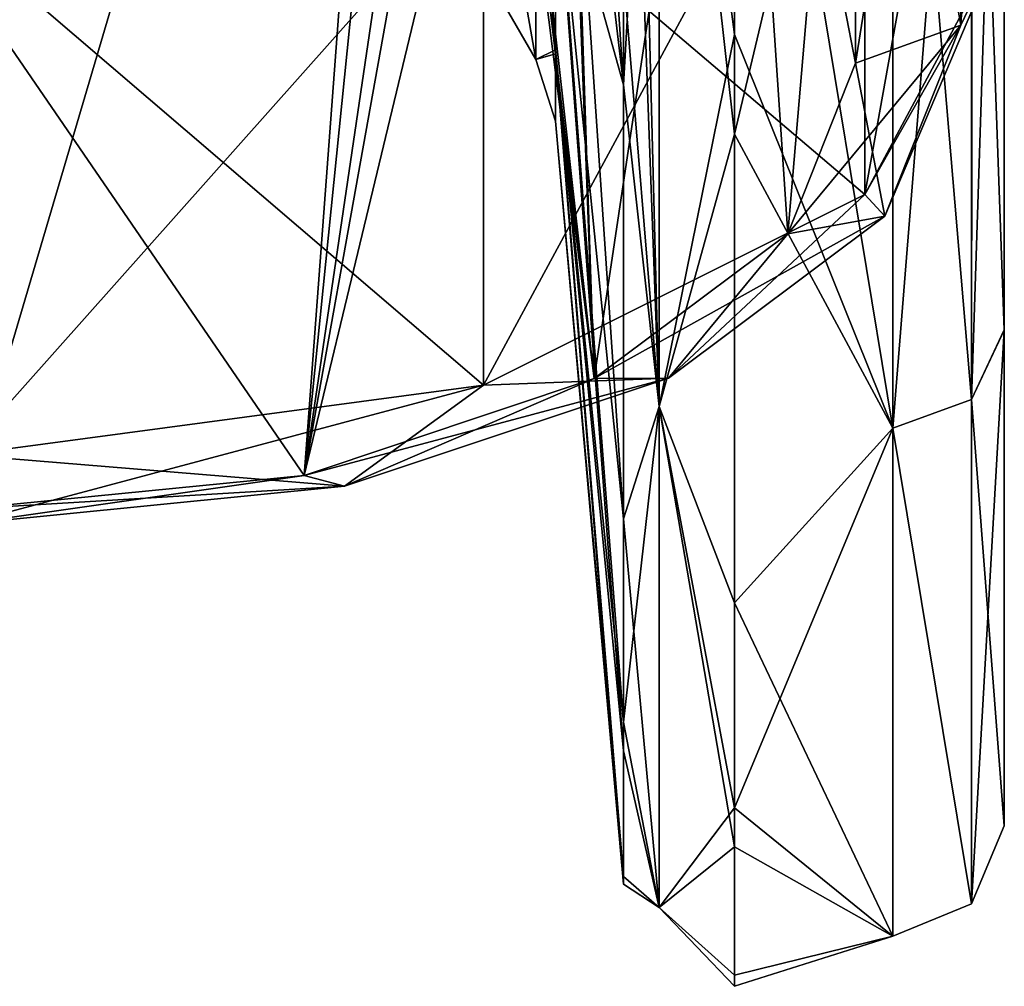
# Model space of a CAD drawing. Header units: millimetres. Extents: x -20 to 172, y -100 to 100.
# Tile 116 of 256: x 145 to 158, y -63 to -50. Entities that reach past the tile are written whole.
import ezdxf

# ---------------------------------------------------------------- set-up
doc = ezdxf.new("R2010")
doc.units = ezdxf.units.MM
doc.header["$LTSCALE"] = 37.722908
for name, color, linetype in [('2413', 7, 'CONTINUOUS'), ('2416', 7, 'CONTINUOUS'), ('2417', 7, 'CONTINUOUS'), ('2418', 7, 'CONTINUOUS'), ('2424', 7, 'CONTINUOUS'), ('2427', 7, 'CONTINUOUS'), ('2470', 7, 'CONTINUOUS'), ('2472', 7, 'CONTINUOUS'), ('2507', 7, 'CONTINUOUS'), ('2542', 7, 'CONTINUOUS'), ('2543', 7, 'CONTINUOUS'), ('2547', 7, 'CONTINUOUS'), ('2548', 7, 'CONTINUOUS'), ('2629', 7, 'CONTINUOUS'), ('2630', 7, 'CONTINUOUS')]:
    doc.layers.add(name, color=color, linetype=linetype)

msp = doc.modelspace()

# ---------------------------------------------------------------- linework, layer by layer
at = {"layer": '2413', "color": 250, "linetype": 'Continuous', "true_color": 0x323232}
for points in [[(158.5, -54.23, -29.532), (158.5, -41.63, -45.607), (158.5, -26.819, -42.241), (158.5, -54.23, -29.532)], [(158.5, -40.92, -28.793), (158.5, -54.23, -29.532), (158.5, -26.819, -42.241), (158.5, -40.92, -28.793)], [(158.5, -27.073, 42.839), (158.5, -54.232, 29.529), (158.5, -26.819, 42.241), (158.5, -27.073, 42.839)], [(158.5, -26.819, 42.241), (158.5, -54.232, 29.529), (158.5, -41.06, 28.596), (158.5, -26.819, 42.241)], [(158.5, -27.374, 43.413), (158.5, -54.232, 29.529), (158.5, -27.073, 42.839), (158.5, -27.374, 43.413)], [(158.5, -41.63, 45.607), (158.5, -54.232, 29.529), (158.5, -27.374, 43.413), (158.5, -41.63, 45.607)], [(158.5, -45.907, -19.903), (158.5, -54.23, -29.532), (158.5, -40.92, -28.793), (158.5, -45.907, -19.903)], [(158.5, -54.232, 29.529), (158.5, -60.899, 10.214), (158.5, -41.06, 28.596), (158.5, -54.232, 29.529)], [(158.5, -41.06, 28.596), (158.5, -60.899, 10.214), (158.5, -45.988, 19.715), (158.5, -41.06, 28.596)], [(158.5, -48.981, -10.221), (158.5, -54.23, -29.532), (158.5, -45.907, -19.903), (158.5, -48.981, -10.221)], [(158.5, -45.988, 19.715), (158.5, -60.899, 10.214), (158.5, -49.025, 10.009), (158.5, -45.988, 19.715)], [(158.5, -60.899, -10.217), (158.5, -54.23, -29.532), (158.5, -48.981, -10.221), (158.5, -60.899, -10.217)], [(158.5, -50.036, -0.106), (158.5, -60.899, -10.217), (158.5, -48.981, -10.221), (158.5, -50.036, -0.106)], [(158.5, -60.899, 10.214), (158.5, -60.899, -10.217), (158.5, -49.025, 10.009), (158.5, -60.899, 10.214)], [(158.5, -49.025, 10.009), (158.5, -60.899, -10.217), (158.5, -50.036, -0.106), (158.5, -49.025, 10.009)]]:
    msp.add_3dface(points, dxfattribs=at)
at = {"layer": '2416', "color": 250, "linetype": 'Continuous', "true_color": 0x323232}
for points in [[(157, -42.641, 46.715), (154.874, -42.641, 46.715), (154.874, -51.599, 36.58), (157, -42.641, 46.715)], [(157, -55.55, 30.244), (157, -42.641, 46.715), (154.874, -51.599, 36.58), (157, -55.55, 30.244)], [(157, -42.641, -46.715), (157, -55.55, -30.245), (154.874, -42.641, -46.715), (157, -42.641, -46.715)], [(154.874, -42.641, -46.715), (157, -55.55, -30.245), (154.874, -50.257, -38.403), (154.874, -42.641, -46.715)], [(154.874, -50.257, -38.403), (157, -55.55, -30.245), (154.874, -57.901, -25.457), (154.874, -50.257, -38.403)], [(154.874, -60.656, 17.928), (157, -55.55, 30.244), (154.874, -51.599, 36.58), (154.874, -60.656, 17.928)], [(157, -62.379, 10.463), (157, -55.55, 30.244), (154.874, -60.656, 17.928), (157, -62.379, 10.463)], [(157, -55.55, -30.245), (157, -62.379, -10.463), (154.874, -57.901, -25.457), (157, -55.55, -30.245)], [(154.874, -57.901, -25.457), (157, -62.379, -10.463), (154.874, -61.179, -16.052), (154.874, -57.901, -25.457)], [(154.874, -62.905, 6.596), (157, -62.379, 10.463), (154.874, -60.656, 17.928), (154.874, -62.905, 6.596)], [(154.874, -61.179, -16.052), (157, -62.379, -10.463), (154.874, -63.055, -4.962), (154.874, -61.179, -16.052)], [(157, -62.379, -10.463), (157, -62.379, 10.463), (154.874, -63.055, -4.962), (157, -62.379, -10.463)], [(154.874, -63.055, -4.962), (157, -62.379, 10.463), (154.874, -62.905, 6.596), (154.874, -63.055, -4.962)]]:
    msp.add_3dface(points, dxfattribs=at)
at = {"layer": '2417', "color": 250, "linetype": 'Continuous', "true_color": 0x323232}
for points in [[(152.465, -37.075, 35.633), (152.465, -43.157, 27.959), (153.38, -50.937, 35.137), (152.465, -37.075, 35.633)], [(153.38, -42.233, 45.228), (152.465, -37.075, 35.633), (153.38, -50.937, 35.137), (153.38, -42.233, 45.228)], [(152.465, -43.157, 27.959), (152.465, -47.674, 19.272), (153.38, -50.937, 35.137), (152.465, -43.157, 27.959)], [(152.465, -47.78, -19.008), (152.465, -43.297, -27.742), (153.38, -56.769, -24.628), (152.465, -47.78, -19.008)], [(153.38, -56.769, -24.628), (152.465, -43.297, -27.742), (153.38, -49.447, -37.205), (153.38, -56.769, -24.628)], [(152.465, -47.674, 19.272), (152.465, -50.463, 9.886), (153.38, -59.504, 16.986), (152.465, -47.674, 19.272)], [(153.38, -50.937, 35.137), (152.465, -47.674, 19.272), (153.38, -59.504, 16.986), (153.38, -50.937, 35.137)], [(152.465, -50.517, -9.607), (152.465, -47.78, -19.008), (153.38, -59.889, -15.575), (152.465, -50.517, -9.607)], [(153.38, -59.889, -15.575), (152.465, -47.78, -19.008), (153.38, -56.769, -24.628), (153.38, -59.889, -15.575)], [(152.465, -50.463, 9.886), (152.465, -51.422, 0.142), (153.38, -61.578, 6.117), (152.465, -50.463, 9.886)], [(153.38, -59.504, 16.986), (152.465, -50.463, 9.886), (153.38, -61.578, 6.117), (153.38, -59.504, 16.986)], [(152.465, -51.422, 0.142), (152.465, -50.517, -9.607), (153.38, -61.682, -4.953), (152.465, -51.422, 0.142)], [(153.38, -61.682, -4.953), (152.465, -50.517, -9.607), (153.38, -59.889, -15.575), (153.38, -61.682, -4.953)], [(153.38, -61.578, 6.117), (152.465, -51.422, 0.142), (153.38, -61.682, -4.953), (153.38, -61.578, 6.117)]]:
    msp.add_3dface(points, dxfattribs=at)
at = {"layer": '2418', "color": 250, "linetype": 'Continuous', "true_color": 0x323232}
for points in [[(135.236, -35.981, 38.32), (150.601, -35.981, 38.32), (144.5, -56.642, 74.107), (135.236, -35.981, 38.32)], [(144.5, -56.642, 74.107), (150.601, -35.981, 38.32), (149.09, -56.186, 73.317), (144.5, -56.642, 74.107)], [(150.601, -35.981, 38.32), (150.933, -37.946, 41.724), (149.09, -56.186, 73.317), (150.601, -35.981, 38.32)], [(150.933, -37.946, 41.724), (151.388, -40.62, 46.356), (149.09, -56.186, 73.317), (150.933, -37.946, 41.724)], [(149.09, -56.186, 73.317), (151.388, -40.62, 46.356), (151.764, -41.286, 47.51), (149.09, -56.186, 73.317)], [(152.549, -41.805, 48.408), (149.09, -56.186, 73.317), (151.764, -41.286, 47.51), (152.549, -41.805, 48.408)], [(152.985, -54.885, 71.063), (149.09, -56.186, 73.317), (152.549, -41.805, 48.408), (152.985, -54.885, 71.063)], [(154.874, -42.257, 49.192), (152.985, -54.885, 71.063), (152.549, -41.805, 48.408), (154.874, -42.257, 49.192)], [(155.588, -52.937, 67.69), (152.985, -54.885, 71.063), (154.874, -42.257, 49.192), (155.588, -52.937, 67.69)], [(156.5, -42.257, 49.192), (155.588, -52.937, 67.69), (154.874, -42.257, 49.192), (156.5, -42.257, 49.192)], [(156.5, -50.642, 63.715), (155.588, -52.937, 67.69), (156.5, -42.257, 49.192), (156.5, -50.642, 63.715)]]:
    msp.add_3dface(points, dxfattribs=at)
at = {"layer": '2424', "color": 250, "linetype": 'Continuous', "true_color": 0x323232}
for points in [[(151.427, -49.25, 0), (151.427, -46.188, -17.096), (152.205, -50.596, 0.14), (151.427, -49.25, 0)], [(152.205, -50.596, 0.14), (151.427, -46.188, -17.096), (152.205, -47.012, -18.704), (152.205, -50.596, 0.14)], [(151.427, -46.188, 17.096), (151.427, -49.25, 0), (152.205, -50.596, 0.14), (151.427, -46.188, 17.096)], [(152.205, -46.909, 18.962), (151.427, -46.188, 17.096), (152.205, -50.596, 0.14), (152.205, -46.909, 18.962)]]:
    msp.add_3dface(points, dxfattribs=at)
at = {"layer": '2427', "color": 250, "linetype": 'Continuous', "true_color": 0x323232}
for points in [[(151.5, -48.044, 79.215), (156.624, -52.41, 70.777), (156.624, -45.482, 74.777), (151.5, -48.044, 79.215)], [(156.624, -52.41, 70.777), (158.5, -48.91, 64.715), (156.624, -45.482, 74.777), (156.624, -52.41, 70.777)], [(144.5, -48.982, 80.839), (151.5, -54.972, 75.215), (151.5, -48.044, 79.215), (144.5, -48.982, 80.839)], [(151.5, -54.972, 75.215), (156.624, -52.41, 70.777), (151.5, -48.044, 79.215), (151.5, -54.972, 75.215)], [(144.5, -55.91, 76.839), (151.5, -54.972, 75.215), (144.5, -48.982, 80.839), (144.5, -55.91, 76.839)]]:
    msp.add_3dface(points, dxfattribs=at)
at = {"layer": '2470', "color": 250, "linetype": 'Continuous', "true_color": 0x323232}
for points in [[(149.09, -56.186, -73.317), (150.601, -35.981, -38.32), (135.236, -35.981, -38.32), (149.09, -56.186, -73.317)], [(144.5, -56.642, -74.107), (149.09, -56.186, -73.317), (135.236, -35.981, -38.32), (144.5, -56.642, -74.107)], [(152.985, -54.885, -71.063), (150.601, -35.981, -38.32), (149.09, -56.186, -73.317), (152.985, -54.885, -71.063)], [(151.057, -38.679, -42.994), (150.601, -35.981, -38.32), (152.985, -54.885, -71.063), (151.057, -38.679, -42.994)], [(151.388, -40.62, -46.356), (151.057, -38.679, -42.994), (152.985, -54.885, -71.063), (151.388, -40.62, -46.356)], [(152.496, -41.78, -48.365), (151.388, -40.62, -46.356), (152.985, -54.885, -71.063), (152.496, -41.78, -48.365)], [(154.874, -42.257, -49.192), (152.496, -41.78, -48.365), (152.985, -54.885, -71.063), (154.874, -42.257, -49.192)], [(155.588, -52.937, -67.69), (154.874, -42.257, -49.192), (152.985, -54.885, -71.063), (155.588, -52.937, -67.69)], [(156.5, -42.257, -49.192), (154.874, -42.257, -49.192), (156.5, -50.642, -63.715), (156.5, -42.257, -49.192)], [(156.5, -50.642, -63.715), (154.874, -42.257, -49.192), (155.588, -52.937, -67.69), (156.5, -50.642, -63.715)]]:
    msp.add_3dface(points, dxfattribs=at)
at = {"layer": '2472', "color": 250, "linetype": 'Continuous', "true_color": 0x323232}
for points in [[(158.5, -41.982, -68.715), (158.5, -48.91, -64.715), (156.624, -52.41, -70.777), (158.5, -41.982, -68.715)], [(158.5, -41.982, -68.715), (156.624, -52.41, -70.777), (156.624, -45.482, -74.777), (158.5, -41.982, -68.715)], [(156.624, -52.41, -70.777), (151.5, -54.972, -75.215), (156.624, -45.482, -74.777), (156.624, -52.41, -70.777)], [(156.624, -45.482, -74.777), (151.5, -54.972, -75.215), (151.5, -48.044, -79.215), (156.624, -45.482, -74.777)], [(151.5, -54.972, -75.215), (144.5, -55.91, -76.839), (151.5, -48.044, -79.215), (151.5, -54.972, -75.215)], [(151.5, -48.044, -79.215), (144.5, -55.91, -76.839), (144.5, -48.982, -80.839), (151.5, -48.044, -79.215)]]:
    msp.add_3dface(points, dxfattribs=at)
at = {"layer": '2507', "color": 250, "linetype": 'Continuous', "true_color": 0x323232}
for points in [[(152.465, -50.463, 9.886), (152.465, -47.674, 19.272), (152.205, -46.909, 18.962), (152.465, -50.463, 9.886)], [(152.465, -50.463, 9.886), (152.205, -46.909, 18.962), (152.205, -50.596, 0.14), (152.465, -50.463, 9.886)], [(152.465, -47.78, -19.008), (152.465, -50.517, -9.607), (152.205, -47.012, -18.704), (152.465, -47.78, -19.008)], [(152.465, -50.517, -9.607), (152.205, -50.596, 0.14), (152.205, -47.012, -18.704), (152.465, -50.517, -9.607)], [(152.465, -51.422, 0.142), (152.465, -50.463, 9.886), (152.205, -50.596, 0.14), (152.465, -51.422, 0.142)], [(152.465, -50.517, -9.607), (152.465, -51.422, 0.142), (152.205, -50.596, 0.14), (152.465, -50.517, -9.607)]]:
    msp.add_3dface(points, dxfattribs=at)
at = {"layer": '2542', "color": 250, "linetype": 'Continuous', "true_color": 0x323232}
for points in [[(156.624, -52.41, -70.777), (158.5, -48.91, -64.715), (156.893, -52.702, -68.454), (156.624, -52.41, -70.777)], [(158.5, -48.91, -64.715), (157.914, -50.135, -64.008), (156.893, -52.702, -68.454), (158.5, -48.91, -64.715)], [(156.5, -50.642, -63.715), (155.588, -52.937, -67.69), (157.914, -50.135, -64.008), (156.5, -50.642, -63.715)], [(157.914, -50.135, -64.008), (155.588, -52.937, -67.69), (156.893, -52.702, -68.454), (157.914, -50.135, -64.008)], [(151.5, -54.972, -75.215), (156.624, -52.41, -70.777), (153.985, -54.878, -72.222), (151.5, -54.972, -75.215)], [(156.624, -52.41, -70.777), (156.893, -52.702, -68.454), (153.985, -54.878, -72.222), (156.624, -52.41, -70.777)], [(155.588, -52.937, -67.69), (152.985, -54.885, -71.063), (156.893, -52.702, -68.454), (155.588, -52.937, -67.69)], [(156.893, -52.702, -68.454), (152.985, -54.885, -71.063), (153.985, -54.878, -72.222), (156.893, -52.702, -68.454)], [(152.985, -54.885, -71.063), (149.09, -56.186, -73.317), (153.985, -54.878, -72.222), (152.985, -54.885, -71.063)], [(153.985, -54.878, -72.222), (149.09, -56.186, -73.317), (149.633, -56.332, -74.741), (153.985, -54.878, -72.222)], [(151.5, -54.972, -75.215), (153.985, -54.878, -72.222), (149.633, -56.332, -74.741), (151.5, -54.972, -75.215)], [(144.5, -55.91, -76.839), (151.5, -54.972, -75.215), (144.5, -56.842, -75.625), (144.5, -55.91, -76.839)], [(151.5, -54.972, -75.215), (149.633, -56.332, -74.741), (144.5, -56.842, -75.625), (151.5, -54.972, -75.215)], [(149.09, -56.186, -73.317), (144.5, -56.642, -74.107), (149.633, -56.332, -74.741), (149.09, -56.186, -73.317)], [(149.633, -56.332, -74.741), (144.5, -56.642, -74.107), (144.5, -56.842, -75.625), (149.633, -56.332, -74.741)]]:
    msp.add_3dface(points, dxfattribs=at)
at = {"layer": '2543', "color": 250, "linetype": 'Continuous', "true_color": 0x323232}
for points in [[(156.5, -42.257, -49.192), (157.914, -50.135, -64.008), (157.914, -41.75, -49.485), (156.5, -42.257, -49.192)], [(157.914, -50.135, -64.008), (158.5, -48.91, -64.715), (157.914, -41.75, -49.485), (157.914, -50.135, -64.008)], [(156.5, -42.257, -49.192), (156.5, -50.642, -63.715), (157.914, -50.135, -64.008), (156.5, -42.257, -49.192)]]:
    msp.add_3dface(points, dxfattribs=at)
at = {"layer": '2547', "color": 250, "linetype": 'Continuous', "true_color": 0x323232}
for points in [[(158.5, -48.91, 64.715), (156.624, -52.41, 70.777), (157.914, -50.135, 64.008), (158.5, -48.91, 64.715)], [(156.893, -52.702, 68.454), (156.5, -50.642, 63.715), (157.914, -50.135, 64.008), (156.893, -52.702, 68.454)], [(156.624, -52.41, 70.777), (156.893, -52.702, 68.454), (157.914, -50.135, 64.008), (156.624, -52.41, 70.777)], [(155.588, -52.937, 67.69), (156.5, -50.642, 63.715), (156.893, -52.702, 68.454), (155.588, -52.937, 67.69)], [(156.624, -52.41, 70.777), (151.5, -54.972, 75.215), (153.985, -54.878, 72.222), (156.624, -52.41, 70.777)], [(156.624, -52.41, 70.777), (153.985, -54.878, 72.222), (156.893, -52.702, 68.454), (156.624, -52.41, 70.777)], [(153.985, -54.878, 72.222), (155.588, -52.937, 67.69), (156.893, -52.702, 68.454), (153.985, -54.878, 72.222)], [(152.985, -54.885, 71.063), (155.588, -52.937, 67.69), (153.985, -54.878, 72.222), (152.985, -54.885, 71.063)], [(149.09, -56.186, 73.317), (152.985, -54.885, 71.063), (149.633, -56.332, 74.741), (149.09, -56.186, 73.317)], [(149.633, -56.332, 74.741), (152.985, -54.885, 71.063), (153.985, -54.878, 72.222), (149.633, -56.332, 74.741)], [(151.5, -54.972, 75.215), (149.633, -56.332, 74.741), (153.985, -54.878, 72.222), (151.5, -54.972, 75.215)], [(151.5, -54.972, 75.215), (144.5, -55.91, 76.839), (149.633, -56.332, 74.741), (151.5, -54.972, 75.215)], [(144.5, -55.91, 76.839), (144.5, -56.842, 75.625), (149.633, -56.332, 74.741), (144.5, -55.91, 76.839)], [(144.5, -56.642, 74.107), (149.09, -56.186, 73.317), (144.5, -56.842, 75.625), (144.5, -56.642, 74.107)], [(144.5, -56.842, 75.625), (149.09, -56.186, 73.317), (149.633, -56.332, 74.741), (144.5, -56.842, 75.625)]]:
    msp.add_3dface(points, dxfattribs=at)
at = {"layer": '2548', "color": 250, "linetype": 'Continuous', "true_color": 0x323232}
for points in [[(158.5, -40.525, 50.192), (158.5, -48.91, 64.715), (157.914, -50.135, 64.008), (158.5, -40.525, 50.192)], [(158.5, -40.525, 50.192), (157.914, -50.135, 64.008), (157.928, -41.738, 49.492), (158.5, -40.525, 50.192)], [(156.5, -50.642, 63.715), (156.5, -42.257, 49.192), (157.914, -41.75, 49.485), (156.5, -50.642, 63.715)], [(157.914, -50.135, 64.008), (156.5, -50.642, 63.715), (157.914, -41.75, 49.485), (157.914, -50.135, 64.008)], [(157.928, -41.738, 49.492), (157.914, -50.135, 64.008), (157.914, -41.75, 49.485), (157.928, -41.738, 49.492)]]:
    msp.add_3dface(points, dxfattribs=at)
at = {"layer": '2629', "color": 250, "linetype": 'Continuous', "true_color": 0x323232}
for points in [[(153.38, -42.233, 45.228), (153.38, -50.937, 35.137), (153.862, -42.521, 46.291), (153.38, -42.233, 45.228)], [(153.38, -49.447, -37.205), (153.38, -42.233, -45.228), (153.861, -55.261, -29.951), (153.38, -49.447, -37.205)], [(153.861, -55.261, -29.951), (153.38, -42.233, -45.228), (153.531, -42.39, -45.814), (153.861, -55.261, -29.951)], [(153.861, -42.521, -46.29), (153.861, -55.261, -29.951), (153.531, -42.39, -45.814), (153.861, -42.521, -46.29)], [(153.862, -42.521, 46.291), (153.38, -50.937, 35.137), (153.861, -55.262, 29.95), (153.862, -42.521, 46.291)], [(154.874, -42.641, -46.715), (154.874, -50.257, -38.403), (153.861, -42.521, -46.29), (154.874, -42.641, -46.715)], [(154.874, -50.257, -38.403), (153.861, -55.261, -29.951), (153.861, -42.521, -46.29), (154.874, -50.257, -38.403)], [(154.874, -51.599, 36.58), (153.862, -42.521, 46.291), (153.861, -55.262, 29.95), (154.874, -51.599, 36.58)], [(154.874, -51.599, 36.58), (154.874, -42.641, 46.715), (153.862, -42.521, 46.291), (154.874, -51.599, 36.58)], [(153.38, -56.769, -24.628), (153.38, -49.447, -37.205), (153.861, -55.261, -29.951), (153.38, -56.769, -24.628)], [(154.874, -50.257, -38.403), (154.874, -57.901, -25.457), (153.861, -55.261, -29.951), (154.874, -50.257, -38.403)], [(153.38, -50.937, 35.137), (153.38, -59.504, 16.986), (153.861, -55.262, 29.95), (153.38, -50.937, 35.137)], [(154.874, -60.656, 17.928), (154.874, -51.599, 36.58), (153.861, -55.262, 29.95), (154.874, -60.656, 17.928)], [(153.861, -61.996, -10.359), (153.38, -56.769, -24.628), (153.861, -55.261, -29.951), (153.861, -61.996, -10.359)], [(153.861, -55.262, 29.95), (153.38, -59.504, 16.986), (153.861, -61.997, 10.358), (153.861, -55.262, 29.95)], [(154.874, -57.901, -25.457), (154.874, -61.179, -16.052), (153.861, -55.261, -29.951), (154.874, -57.901, -25.457)], [(154.874, -61.179, -16.052), (153.861, -61.996, -10.359), (153.861, -55.261, -29.951), (154.874, -61.179, -16.052)], [(154.874, -60.656, 17.928), (153.861, -55.262, 29.95), (153.861, -61.997, 10.358), (154.874, -60.656, 17.928)], [(153.38, -59.889, -15.575), (153.38, -56.769, -24.628), (153.861, -61.996, -10.359), (153.38, -59.889, -15.575)], [(153.38, -59.504, 16.986), (153.38, -61.578, 6.117), (153.861, -61.997, 10.358), (153.38, -59.504, 16.986)], [(153.38, -61.682, -4.953), (153.38, -59.889, -15.575), (153.861, -61.996, -10.359), (153.38, -61.682, -4.953)], [(154.874, -62.905, 6.596), (154.874, -60.656, 17.928), (153.861, -61.997, 10.358), (154.874, -62.905, 6.596)], [(154.874, -61.179, -16.052), (154.874, -63.055, -4.962), (153.861, -61.996, -10.359), (154.874, -61.179, -16.052)], [(153.38, -61.578, 6.117), (153.38, -61.682, -4.953), (153.861, -61.997, 10.358), (153.38, -61.578, 6.117)], [(153.861, -61.997, 10.358), (153.38, -61.682, -4.953), (153.861, -61.996, -10.359), (153.861, -61.997, 10.358)], [(154.874, -63.055, -4.962), (154.874, -62.905, 6.596), (153.861, -61.996, -10.359), (154.874, -63.055, -4.962)], [(154.874, -62.905, 6.596), (153.861, -61.997, 10.358), (153.861, -61.996, -10.359), (154.874, -62.905, 6.596)]]:
    msp.add_3dface(points, dxfattribs=at)
at = {"layer": '2630', "color": 250, "linetype": 'Continuous', "true_color": 0x323232}
for points in [[(158.5, -54.232, 29.529), (158.5, -41.63, 45.607), (158.061, -55.164, 30.034), (158.5, -54.232, 29.529)], [(158.061, -55.164, 30.034), (158.5, -41.63, 45.607), (158.061, -42.345, 46.39), (158.061, -55.164, 30.034)], [(158.5, -41.63, -45.607), (158.5, -54.23, -29.532), (158.071, -42.338, -46.383), (158.5, -41.63, -45.607)], [(157, -42.641, -46.715), (158.071, -42.338, -46.383), (158.061, -55.164, -30.034), (157, -42.641, -46.715)], [(157, -42.641, 46.715), (157, -55.55, 30.244), (158.061, -42.345, 46.39), (157, -42.641, 46.715)], [(157, -55.55, 30.244), (158.061, -55.164, 30.034), (158.061, -42.345, 46.39), (157, -55.55, 30.244)], [(158.071, -42.338, -46.383), (158.5, -54.23, -29.532), (158.061, -55.164, -30.034), (158.071, -42.338, -46.383)], [(157, -55.55, -30.245), (157, -42.641, -46.715), (158.061, -55.164, -30.034), (157, -55.55, -30.245)], [(158.5, -54.23, -29.532), (158.5, -60.899, -10.217), (158.061, -55.164, -30.034), (158.5, -54.23, -29.532)], [(158.5, -60.899, 10.214), (158.5, -54.232, 29.529), (158.061, -61.945, 10.391), (158.5, -60.899, 10.214)], [(158.061, -61.945, 10.391), (158.5, -54.232, 29.529), (158.061, -55.164, 30.034), (158.061, -61.945, 10.391)], [(157, -55.55, 30.244), (158.061, -61.945, 10.391), (158.061, -55.164, 30.034), (157, -55.55, 30.244)], [(157, -55.55, -30.245), (158.061, -55.164, -30.034), (158.061, -61.945, -10.391), (157, -55.55, -30.245)], [(158.061, -55.164, -30.034), (158.5, -60.899, -10.217), (158.061, -61.945, -10.391), (158.061, -55.164, -30.034)], [(157, -55.55, 30.244), (157, -62.379, 10.463), (158.061, -61.945, 10.391), (157, -55.55, 30.244)], [(157, -62.379, -10.463), (157, -55.55, -30.245), (158.061, -61.945, -10.391), (157, -62.379, -10.463)], [(158.5, -60.899, -10.217), (158.5, -60.899, 10.214), (158.061, -61.945, -10.391), (158.5, -60.899, -10.217)], [(158.061, -61.945, -10.391), (158.5, -60.899, 10.214), (158.061, -61.945, 10.391), (158.061, -61.945, -10.391)], [(157, -62.379, 10.463), (157, -62.379, -10.463), (158.061, -61.945, -10.391), (157, -62.379, 10.463)], [(157, -62.379, 10.463), (158.061, -61.945, -10.391), (158.061, -61.945, 10.391), (157, -62.379, 10.463)]]:
    msp.add_3dface(points, dxfattribs=at)

doc.saveas('drawing.dxf')
